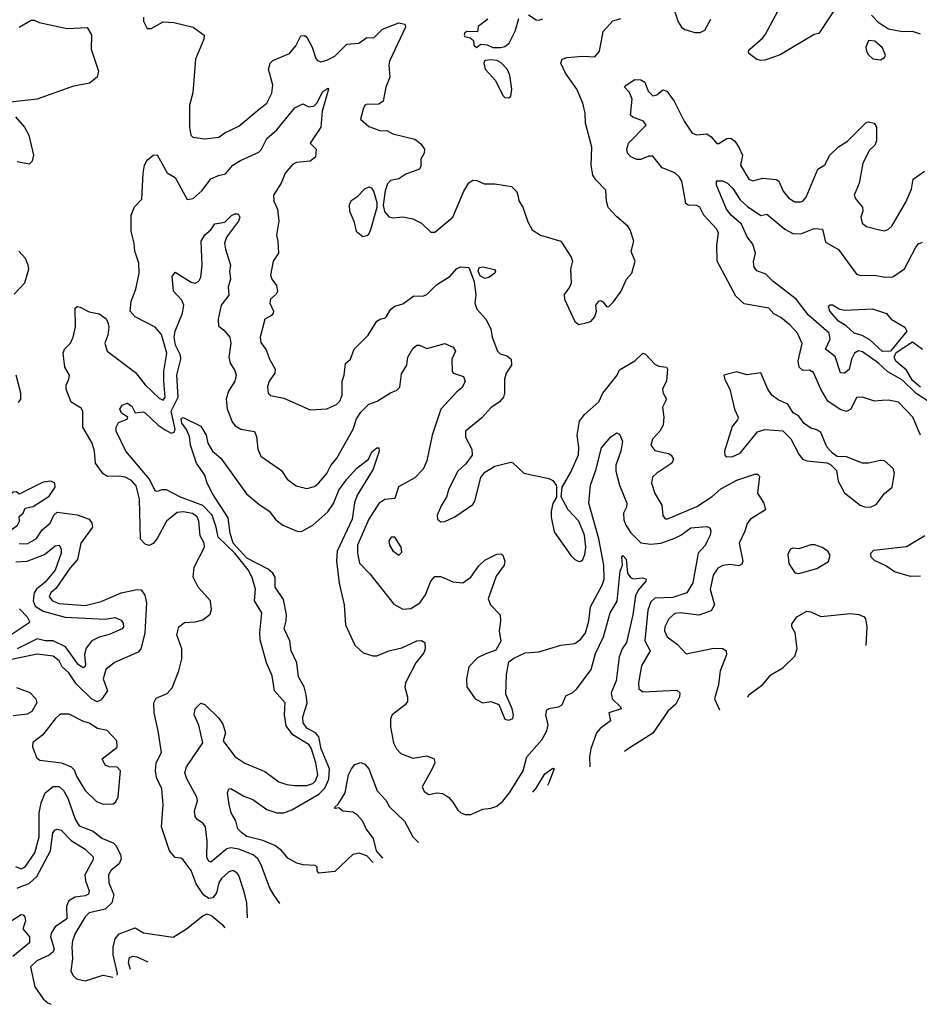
# Model space of a CAD drawing. Extents: x 1552033 to 1694788, y 811965 to 917215.
# Tile 77 of 256: x 1593978 to 1598478, y 814838 to 819762. Entities that reach past the tile are written whole.
import ezdxf

# ---------------------------------------------------------------- set-up
doc = ezdxf.new("R2010")
doc.units = 0

msp = doc.modelspace()

# ---------------------------------------------------------------- linework, layer by layer
at = {"layer": '0CON20XD'}
for points in [[(1598081.8, 819855), (1597976.6, 819693.4), (1597952.4, 819687.6), (1597782.6, 819587.4), (1597705, 819560.3), (1597685, 819557.6), (1597665, 819563.4), (1597625, 819593.3), (1597623.3, 819605), (1597630, 819615), (1597695, 819671.1), (1597709.4, 819690.6), (1597806.9, 819875)], [(1597243.1, 819835), (1597272.2, 819752.2), (1597289.4, 819725), (1597305, 819713.4), (1597355, 819697.9), (1597381.5, 819698.5), (1597405, 819710), (1597434.7, 819765.3)], [(1594596.7, 819775), (1594596.7, 819755), (1594615, 819717.5), (1594635, 819717.5), (1594695, 819752), (1594748.8, 819748.8), (1594845.5, 819725.5), (1594901.2, 819685), (1594898.8, 819665), (1594857.5, 819565), (1594844.3, 819395.7), (1594827.5, 819335), (1594827.8, 819225), (1594834.6, 819185), (1594844, 819175), (1594905, 819166.2), (1594975, 819175.4), (1595005, 819196.4), (1595075, 819230), (1595175.3, 819314.7)], [(1596523.6, 819786.4), (1596562.1, 819762.1), (1596575, 819760), (1596595, 819766.2)], [(1598485, 819689.2), (1598445, 819702.9), (1598395, 819701.2), (1598325, 819714.4), (1598276.8, 819745), (1598238.6, 819785)], [(1593975, 819724.2), (1594035, 819759.2), (1594049.7, 819759.7), (1594075, 819747.5), (1594215, 819717.8), (1594315, 819723.3), (1594336.4, 819686.4), (1594335.6, 819615), (1594371.9, 819505), (1594366, 819475), (1594326.7, 819445), (1594242.2, 819427.8), (1594065, 819364.7), (1593915, 819348)], [(1595175.3, 819314.7), (1595214.4, 819345), (1595239.1, 819395), (1595243.6, 819435), (1595222.7, 819515), (1595231.5, 819545), (1595245, 819557.5), (1595327.5, 819592.5), (1595358.7, 819631.3), (1595385, 819680.8), (1595405, 819684), (1595415, 819674.2), (1595441.1, 819625), (1595458.8, 819568.8), (1595467.7, 819557.7), (1595485, 819552.2), (1595515, 819559.6), (1595555, 819579.7), (1595615, 819640), (1595675, 819645.4), (1595715, 819674.1), (1595749.2, 819670.8), (1595792.5, 819715), (1595875, 819746.7), (1595905, 819740), (1595908, 819725), (1595828.6, 819555), (1595824.3, 819535), (1595829.2, 819475), (1595810, 819425), (1595796.1, 819355), (1595775, 819339.2), (1595711.5, 819338.5), (1595704, 819335), (1595696, 819315), (1595683.3, 819265), (1595725, 819228.8), (1595785, 819206.2), (1595815, 819207.5), (1595845, 819190.8), (1595954.6, 819164.6), (1595983.5, 819143.5), (1596002.5, 819115), (1596000.8, 819095), (1595984.3, 819065), (1595985, 819030), (1595977.5, 819015), (1595909.8, 818990.2), (1595875, 818965.6), (1595832.6, 818957.4), (1595818.5, 818941.5), (1595805.8, 818905.8), (1595796, 818835), (1595802.3, 818802.3), (1595825, 818776.2), (1595845, 818772), (1595895, 818775.7), (1595945, 818765.7), (1595988.8, 818745), (1596035, 818700), (1596055, 818700), (1596145, 818774.2), (1596199.5, 818905), (1596225, 818945.8), (1596245, 818959.2), (1596265, 818957.5), (1596302, 818942), (1596355, 818941.8), (1596438.5, 818928.5), (1596465, 818902), (1596471.7, 818878.3), (1596475.7, 818855.7), (1596495.7, 818825), (1596520.6, 818750.6), (1596542.1, 818712.1), (1596584.1, 818684.1), (1596684.3, 818654.3), (1596737.5, 818575), (1596743.1, 818555), (1596733.3, 818515), (1596736.2, 818445), (1596729.2, 818425), (1596702.3, 818387.7), (1596703.3, 818365), (1596755, 818253.3), (1596775, 818237.5), (1596805, 818243.8)], [(1596320, 819765), (1596271.7, 819728.3), (1596268.3, 819701.7), (1596215, 819702.5), (1596205, 819696.7), (1596201.2, 819685), (1596205, 819677.5), (1596231.7, 819671.7), (1596248.3, 819658.3), (1596250, 819635), (1596263, 819623), (1596285, 819640), (1596317, 819637), (1596345, 819622.5)], [(1596345, 819622.5), (1596385, 819623.3), (1596405, 819627.5), (1596426.7, 819645), (1596456.2, 819705), (1596475, 819767.5)], [(1596805, 818243.8), (1596835, 818252.5), (1596855, 818276.2), (1596863.5, 818305), (1596860.5, 818335), (1596875, 818354.3), (1596885, 818357.5), (1596895, 818352), (1596915, 818326.2), (1596925, 818328), (1596948.8, 818351.2), (1596987.1, 818405), (1597013.8, 818465), (1597040, 818495), (1597056.2, 818555), (1597036.4, 818603.6), (1597050, 818655), (1597031.7, 818711.7), (1597019.7, 818729.7), (1596965, 818776), (1596922.4, 818822.4), (1596912.9, 818855), (1596910.3, 818910.3), (1596860.8, 818960.8), (1596845.4, 818985.4), (1596836.7, 819035), (1596840, 819125), (1596808.9, 819245), (1596806.5, 819295), (1596795.5, 819345), (1596765.4, 819415), (1596707.9, 819495), (1596685.6, 819545), (1596692, 819565), (1596715, 819573.3), (1596795, 819579.5), (1596855, 819576), (1596879.2, 819605), (1596897.2, 819702.8), (1596945, 819756.2), (1596985, 819768.6)], [(1598285, 819561.2), (1598305, 819573.3), (1598308.8, 819585), (1598295, 819621.2), (1598256.2, 819655), (1598225, 819658.8), (1598211.4, 819625), (1598214.2, 819605), (1598225, 819586.7), (1598246.1, 819566.1), (1598285, 819561.2)], [(1596425, 819371.2), (1596435, 819380), (1596440, 819415), (1596429.2, 819485), (1596416.2, 819515), (1596387.3, 819547.3), (1596365, 819558), (1596335, 819562), (1596305, 819557.5), (1596300, 819545), (1596306.7, 819515), (1596358.3, 819458.3), (1596395, 819382.5), (1596405, 819374), (1596425, 819371.2)], [(1598485, 817684.5), (1598445.5, 817775), (1598375, 817849.4), (1598325, 817860), (1598292.9, 817857.1), (1598255, 817854.5), (1598195, 817874), (1598165, 817872), (1598135.4, 817814.6), (1598115, 817803.1), (1598082, 817812), (1598021.5, 817855), (1597985.2, 817915.2), (1597948.3, 817998.3), (1597929.3, 818009.3), (1597895, 818008.2), (1597878.2, 818025), (1597873.2, 818056.8), (1597892.7, 818142.7), (1597869.2, 818195), (1597832.3, 818235), (1597785, 818273.1), (1597751.3, 818291.3), (1597725, 818319.7), (1597601.9, 818341.9), (1597560.4, 818380.4), (1597467.2, 818555), (1597465.3, 818635), (1597473.1, 818695), (1597465.7, 818715), (1597400.6, 818785), (1597380.6, 818825), (1597365, 818833.5), (1597322.5, 818835), (1597308.8, 818845), (1597308, 818855), (1597290.6, 818955), (1597279.4, 818975), (1597255, 818996.9), (1597191.9, 819021.9), (1597145, 819080.4), (1597125, 819080.4), (1597085, 819062.5), (1597065, 819063.3), (1597035, 819076.9), (1597018.1, 819095), (1597014.5, 819115.5), (1597023.1, 819145), (1597111.9, 819235), (1597099.4, 819255), (1597045.3, 819275.3), (1597034.4, 819285), (1597042.2, 819365), (1597028, 819398), (1597004, 819425), (1597011.2, 819435), (1597055, 819463.8), (1597085, 819461.2), (1597105, 819450), (1597122.5, 819405), (1597145, 819381.1), (1597165, 819385.7), (1597195, 819411.4), (1597215, 819405.6), (1597251.8, 819355), (1597301.9, 819255), (1597342.9, 819195), (1597365, 819186.7), (1597415, 819191.1), (1597436.7, 819176.7), (1597465, 819142.5), (1597475, 819142.9), (1597515, 819167.5), (1597535, 819169.5), (1597555, 819155.6), (1597576, 819124), (1597594.1, 819085), (1597584.4, 819035), (1597625.4, 818965.4), (1597645, 818955.7), (1597695, 818970), (1597762.9, 818962.9), (1597775, 818954.3), (1597797.9, 818905), (1597825, 818869.1), (1597855, 818851.5), (1597885, 818851.4), (1597896, 818855), (1597911.9, 818875), (1597970, 819015), (1598005, 819035.8), (1598031.5, 819085), (1598074.3, 819125.7), (1598118.9, 819155), (1598212, 819248), (1598225, 819251.4), (1598253.3, 819245), (1598264.3, 819224.3), (1598265, 819156.7), (1598256.7, 819135), (1598230, 819110), (1598196.1, 819045), (1598178, 818945), (1598153.1, 818885), (1598160.6, 818865), (1598194.4, 818825), (1598195.8, 818805), (1598185.7, 818774.3), (1598192.9, 818745), (1598215, 818727.5), (1598272.7, 818712.7), (1598305, 818706), (1598325, 818714.2), (1598340.3, 818729.7), (1598410.9, 818849.1), (1598439.2, 818915), (1598448.2, 818965), (1598505, 819004.4)], [(1595117.5, 815270.4), (1595114.8, 815345), (1595100.9, 815400.9), (1595075, 815481.4), (1595065, 815495.6), (1595045, 815506.5), (1595025, 815500.9), (1594985.4, 815465), (1594973.9, 815445), (1594963.3, 815395), (1594945, 815370.4), (1594925, 815367.2), (1594897.9, 815385), (1594861.2, 815441.2), (1594835, 815507.1), (1594795, 815560.8), (1594785, 815568.6), (1594755, 815572.5), (1594728.1, 815605), (1594688.1, 815725), (1594695.5, 815835), (1594688.9, 815915), (1594662.2, 815972.2), (1594657.5, 816005), (1594661.2, 816045), (1594687.3, 816097.3), (1594671.5, 816205), (1594650, 816295), (1594649.1, 816345), (1594661.3, 816368.7), (1594715, 816392.3), (1594740.1, 816419.9), (1594774, 816505), (1594788.8, 816565), (1594788.5, 816615), (1594764.2, 816685), (1594773.8, 816725), (1594802, 816748), (1594855, 816750.8), (1594895, 816760.8), (1594930.5, 816789.5), (1594937.3, 816812.7), (1594933.3, 816855), (1594870.6, 816925), (1594846.2, 816975), (1594851.2, 817025), (1594902.9, 817125), (1594901.6, 817145), (1594881.3, 817181.3), (1594874.8, 817255), (1594865, 817275.9), (1594842.9, 817292.9), (1594795, 817301.2), (1594765, 817297.6), (1594712.4, 817255), (1594665, 817166.9), (1594645, 817143.3), (1594625, 817133.3), (1594605, 817138.9), (1594582.1, 817165), (1594577.5, 817365), (1594561.1, 817431.1), (1594538, 817458), (1594505, 817474.7), (1594475, 817479.6), (1594417.1, 817477.1), (1594395, 817490.8), (1594356.9, 817545), (1594351.5, 817605), (1594340.4, 817645), (1594294, 817725), (1594294.5, 817805), (1594285, 817819.4), (1594235, 817850), (1594210.8, 817915), (1594210.7, 817935), (1594224.6, 817965), (1594226.4, 817985), (1594204.4, 818025), (1594195.5, 818095), (1594201.4, 818115), (1594232.9, 818145), (1594246.2, 818175), (1594256.4, 818226.4), (1594255, 818320), (1594265, 818327.1), (1594280, 818325), (1594325, 818301.8), (1594375, 818290.6), (1594408.1, 818268.1), (1594419.1, 818249.1), (1594423.1, 818225), (1594418.2, 818185), (1594403.9, 818145), (1594414.8, 818104.8), (1594557.7, 817997.7), (1594605, 817936.2), (1594675, 817870), (1594695, 817860), (1594705, 817873.8), (1594699.6, 817955), (1594698.9, 818005), (1594713.3, 818095), (1594688.2, 818188.2), (1594656, 818225), (1594555, 818276), (1594531.2, 818305), (1594536, 818355), (1594559.2, 818415), (1594575.8, 818495), (1594574.3, 818545), (1594553.3, 818605), (1594550.6, 818645), (1594536.1, 818705), (1594535.4, 818785), (1594553.1, 818826.9), (1594588.8, 818865), (1594595.6, 818995), (1594602.9, 819035), (1594615, 819060), (1594645, 819084.2), (1594665.7, 819085.7), (1594715, 818996.7), (1594755, 818973.8), (1594815, 818862.9), (1594845, 818868.6), (1594891.3, 818908.7), (1594934.1, 818965.9), (1594973.2, 818983.2), (1595008, 818992), (1595045, 819034.5), (1595082, 819058), (1595175, 819100), (1595188.5, 819115), (1595215, 819168.2), (1595265, 819210.9), (1595355, 819321.2), (1595395, 819341.2), (1595425, 819325.8), (1595449.4, 819330.6), (1595464.5, 819345.5), (1595495, 819404), (1595520, 819420), (1595523.3, 819415), (1595490.5, 819305), (1595483.8, 819225), (1595430.9, 819145), (1595460.6, 819115), (1595457.9, 819075), (1595431.4, 819055), (1595362.5, 819047.5), (1595342, 819038), (1595306.2, 818995), (1595286.2, 818945), (1595248.2, 818885), (1595249.2, 818855), (1595268.2, 818815), (1595274, 818755), (1595263.3, 818685), (1595269.1, 818655), (1595272.3, 818595), (1595246.5, 818555), (1595233.5, 818485), (1595239.4, 818465), (1595262.1, 818432.1), (1595267, 818403), (1595261.1, 818388.9), (1595232.3, 818365), (1595229.2, 818345), (1595247.8, 818305), (1595246.7, 818295), (1595237.3, 818282.7), (1595204.5, 818265), (1595181.4, 818175), (1595185, 818147.5), (1595210.6, 818110.6), (1595227.5, 818065), (1595255.4, 818015), (1595253.6, 817995), (1595226.4, 817955), (1595218.3, 817928.3), (1595221.2, 817895), (1595232.9, 817882.9), (1595298.8, 817868.8), (1595430.5, 817810.5), (1595515, 817816.9), (1595562.1, 817837.9), (1595579.2, 817855), (1595590.8, 817885), (1595591.4, 817955), (1595601.2, 817985), (1595607.5, 818042.5), (1595632.5, 818065), (1595651.2, 818115), (1595721.4, 818185), (1595765, 818254), (1595784.2, 818265.8), (1595805, 818268.8), (1595812.9, 818277.1), (1595835, 818314), (1595855, 818330), (1595895, 818341.4), (1595949.2, 818380.8), (1595995, 818380), (1596015, 818388.6), (1596063.1, 818436.9), (1596131.1, 818478.9), (1596165, 818518), (1596185, 818526.2), (1596225, 818522.5), (1596252.1, 818452.1), (1596260.4, 818385), (1596255.6, 818345), (1596265, 818314), (1596309.2, 818265), (1596335.4, 818215.4), (1596341.1, 818175), (1596367.5, 818105), (1596381.5, 818091.5), (1596415, 818081.1), (1596437.1, 818065), (1596438.9, 818035), (1596412.3, 817995), (1596402.5, 817965), (1596403.6, 817895), (1596398.6, 817875), (1596378.6, 817851.4), (1596335, 817821.9), (1596289.2, 817770.8), (1596208.6, 817705), (1596208.6, 817675), (1596240, 817615), (1596242, 817585), (1596209.7, 817540.3), (1596167.9, 817502.1), (1596149.5, 817465), (1596124.7, 817415.3), (1596113.1, 817375), (1596087.5, 817335), (1596066, 817285), (1596068, 817265), (1596085, 817250.8), (1596105, 817252.5), (1596154.2, 817275.8), (1596245, 817338), (1596255.6, 817355), (1596285, 817473.3), (1596305, 817498.8), (1596355, 817529.2), (1596435, 817548.6), (1596445.5, 817545.5), (1596500, 817495), (1596625, 817467.5), (1596645, 817458), (1596662.5, 817435), (1596663.3, 817425), (1596663.3, 817375), (1596645, 817342.5), (1596636.2, 817305), (1596636.4, 817273.6), (1596651.2, 817201.2), (1596735, 817083.3), (1596755, 817063.3), (1596775, 817053.3), (1596785, 817053.8), (1596795, 817063.3), (1596805, 817087.5), (1596810.4, 817125), (1596803.5, 817185), (1596775, 817254.5), (1596721.5, 817311.5), (1596698, 817355), (1596686.4, 817376.4), (1596692.5, 817425), (1596735, 817500), (1596773.8, 817586.2), (1596775.9, 817625), (1596767.6, 817685), (1596778.8, 817755), (1596802.7, 817787.2), (1596875, 817850.8), (1596895.6, 817895), (1596967.1, 817985), (1596979.4, 818010.6), (1597055, 818056.2), (1597095, 818093.8), (1597109.3, 818089.3), (1597155, 818039.5), (1597175, 818029.4), (1597213.8, 818025), (1597218.6, 818015), (1597213.8, 817956.2), (1597194.5, 817915), (1597196.7, 817895), (1597214.2, 817865), (1597194.5, 817825), (1597201.1, 817775), (1597197.2, 817735), (1597180, 817705), (1597143.5, 817665), (1597135.4, 817635), (1597155, 817606.9), (1597223, 817593), (1597236.7, 817585), (1597248.8, 817565), (1597240, 817545), (1597165, 817494.4), (1597144.3, 817475), (1597139.4, 817445), (1597155, 817393.3), (1597190, 817335), (1597195, 817283.3), (1597205, 817267.5), (1597215, 817263.6), (1597365, 817327.4), (1597442.4, 817377.6), (1597484.8, 817415.2), (1597565, 817458.8), (1597655, 817488.9), (1597668.9, 817488.9), (1597678.9, 817478.9), (1597668.2, 817395), (1597700.9, 817345), (1597708.9, 817311.1), (1597634.2, 817265), (1597616.7, 817243.3), (1597606, 817205), (1597576.7, 817145), (1597596.2, 817055), (1597590.8, 817039.2), (1597575, 817030.9), (1597532.8, 817037.2), (1597495, 817033.1), (1597470.9, 817019.1), (1597446.6, 816983.4), (1597432.4, 816912.4), (1597453.3, 816835), (1597437.1, 816805), (1597375, 816783.7), (1597284.2, 816795.8), (1597255, 816792.5), (1597224.6, 816765), (1597205.4, 816725), (1597203.9, 816705), (1597216.4, 816675), (1597268.2, 816638.2), (1597311.5, 816591.5), (1597449.2, 816619.2), (1597495, 816618.1), (1597512.5, 816605), (1597514.4, 816585), (1597482.7, 816505), (1597473.1, 816435), (1597454.2, 816365), (1597479.1, 816310.9)], [(1593956.3, 819276.3), (1594001.5, 819225), (1594024.4, 819185), (1594047.5, 819085), (1594040, 819055), (1594025, 819040), (1593965, 819051.2)], [(1598535, 817845.8), (1598462.4, 817892.4), (1598395, 817958.7), (1598320.7, 818000.7), (1598275, 818043.7), (1598195, 818100.9), (1598175, 818105.6), (1598154.8, 818095.2), (1598138.5, 818065), (1598128, 818012), (1598105, 817994.7), (1598085, 817995.5), (1598057.4, 818077.4), (1598009.4, 818115), (1598033.3, 818165), (1598026.8, 818195), (1597924.4, 818284.4), (1597862.9, 818365), (1597746, 818455), (1597710, 818490), (1597665.8, 818505.8), (1597652, 818525), (1597648.3, 818551.7), (1597659.1, 818595), (1597645, 818640), (1597616.5, 818676.5), (1597589.3, 818739.3), (1597536.9, 818785), (1597514.3, 818815), (1597464.3, 818935), (1597463.3, 818956.7), (1597494.1, 818955.9), (1597519.2, 818945), (1597545, 818918.5), (1597581.9, 818861.9), (1597618.4, 818828.4), (1597685, 818782.7), (1597715, 818790.5), (1597805, 818715.4), (1597845, 818693.3), (1597885, 818691.8), (1597952.5, 818717.5), (1597994.6, 818714.6), (1598009.5, 818649.5), (1598075, 818612.9), (1598165, 818489.1), (1598185, 818483.2), (1598255, 818485.4), (1598305.4, 818475.4), (1598345.9, 818475.9), (1598405, 818516.2), (1598460.7, 818625), (1598475, 818640.8), (1598495, 818649.1)], [(1595695, 818677.5), (1595715, 818683.3), (1595725, 818690), (1595735, 818712.5), (1595766.7, 818825), (1595766.4, 818846.4), (1595749.2, 818905), (1595739.5, 818919.5), (1595725, 818925.5), (1595705, 818916.9), (1595663.8, 818875), (1595634.5, 818855.5), (1595625.8, 818835), (1595628, 818805), (1595650, 818755), (1595662, 818705), (1595695, 818677.5)], [(1595279.3, 815341.6), (1595248.9, 815385), (1595229.2, 815419.2), (1595186, 815535), (1595168.7, 815565), (1595146, 815586), (1595075, 815614.5), (1595035, 815620.2), (1595015, 815615.6), (1594935, 815549.1), (1594925, 815553.3), (1594915, 815572.5), (1594916.1, 815653.9), (1594906.8, 815725), (1594895, 815744.4), (1594865, 815762.7), (1594855, 815777.5), (1594851.9, 815805), (1594867.3, 815855), (1594864.7, 815874.7), (1594813.5, 815965), (1594804.1, 815995), (1594812.5, 816025), (1594894.5, 816145), (1594874.1, 816234.1), (1594850.5, 816285), (1594855, 816316.2), (1594885, 816344), (1594905, 816337.1), (1594975, 816268.5), (1594995, 816239.5), (1595007.9, 816195), (1594996.2, 816155), (1595055, 816077.8), (1595105, 816044.6), (1595205, 816002.2), (1595275, 815950.5), (1595315, 815936.4), (1595355, 815932), (1595415, 815932.6), (1595445, 815941.5), (1595458.5, 815955), (1595469.4, 815985), (1595459.3, 816045), (1595437.8, 816115), (1595425.7, 816135), (1595344.6, 816185), (1595310.7, 816230.7), (1595302.1, 816285), (1595305.5, 816345), (1595252.5, 816405), (1595241.2, 816481.2), (1595213.1, 816545), (1595181.2, 816661.2), (1595179.1, 816695), (1595190, 816795), (1595153.2, 816855), (1595157.3, 816915), (1595141.7, 816971.7), (1595120.3, 817010.3), (1595055, 817093.5), (1594970.3, 817175), (1594961.1, 817225), (1594941.2, 817285), (1594895, 817332), (1594782.2, 817375), (1594711.6, 817411.6), (1594688.4, 817411.6), (1594665, 817402.5), (1594655, 817406.2), (1594627.7, 817465), (1594508.7, 817605), (1594460.8, 817705), (1594460.3, 817725), (1594471.9, 817748.1), (1594516, 817765), (1594518.8, 817775), (1594487.1, 817795), (1594479.2, 817815), (1594491.2, 817835), (1594515, 817844.2), (1594538.6, 817828.6), (1594555, 817795.8), (1594595, 817800.7), (1594605, 817796.7), (1594670.2, 817735), (1594705, 817710.5), (1594735, 817694.8), (1594750.6, 817699.4), (1594755.7, 817715), (1594736.4, 817805), (1594771.1, 817875), (1594764, 817985), (1594784.8, 818064.8), (1594783.1, 818085), (1594757.3, 818135), (1594751.2, 818175), (1594756.3, 818205), (1594793, 818295), (1594799.2, 818335), (1594788.9, 818358.9), (1594747.1, 818405), (1594741.4, 818478.6), (1594755, 818500), (1594835, 818449.6), (1594855, 818445.4), (1594875, 818454.5), (1594884.7, 818475), (1594890.8, 818535), (1594885.6, 818655), (1594905, 818687.1), (1594935, 818711.2), (1594955, 818742), (1595005, 818749.2), (1595037, 818783), (1595055, 818792), (1595071.2, 818791.2), (1595079.4, 818775), (1595073.3, 818755), (1595012.9, 818675), (1595003.1, 818645), (1595006.9, 818615), (1595032.7, 818535), (1595028.3, 818505), (1595031.9, 818465), (1595020.5, 818425), (1595024.5, 818385), (1594986.1, 818335), (1594970.6, 818265), (1594972, 818232), (1594999.8, 818209.8), (1595030, 818175), (1595033.5, 818145), (1595024.5, 818075), (1595031.1, 818045), (1595055, 818007.5), (1595060.3, 817985), (1595053.6, 817955), (1595022.8, 817905), (1595011.3, 817865), (1595015.9, 817815.9), (1595041.5, 817751.5), (1595055, 817732.7), (1595083.9, 817713.9), (1595152.7, 817702.7), (1595162.5, 817677.5), (1595168.6, 817615), (1595185, 817578.8), (1595287.4, 817507.4), (1595316, 817465), (1595360.3, 817430.3), (1595415, 817416.9), (1595452.4, 817427.6), (1595475, 817445.8), (1595515, 817492.9), (1595535, 817532.9), (1595565, 817569.2), (1595645.6, 817714.4), (1595663.7, 817766.3), (1595685, 817799.2), (1595725, 817840), (1595765.7, 817855), (1595833.5, 817896.5), (1595865, 817909.1), (1595880.4, 817925), (1595888.4, 817991.6), (1595914.2, 818035), (1595920, 818075), (1595945, 818118), (1595965, 818134.3), (1595977.5, 818135), (1596015, 818118.1), (1596105, 818143.3), (1596146, 818125), (1596157.5, 818105), (1596139.2, 818065), (1596142.2, 818002.2), (1596147.5, 817995), (1596197.5, 817977.5), (1596206.6, 817953.4), (1596189.7, 817920.3), (1596165, 817901.9), (1596084.4, 817815), (1596042.1, 817685), (1596015.5, 817555.5), (1595996.8, 817515), (1595955, 817471.2), (1595873.3, 817426.7), (1595855, 817368.1), (1595805, 817363.4), (1595775, 817342.7), (1595725, 817264.6), (1595695, 817196.5), (1595667.6, 817135), (1595667.6, 817095), (1595677.5, 817045), (1595730.4, 816990.4), (1595849.3, 816839.3), (1595895, 816814.4), (1595935, 816816.9), (1595979.4, 816845), (1596007.7, 816885), (1596035, 816954.2), (1596055, 816977.1), (1596085, 816976.9), (1596145, 816950.6), (1596195, 816946.4), (1596235, 816973.8), (1596275, 817031.4), (1596305, 817059.2), (1596365, 817090), (1596385, 817091.2), (1596394.2, 817084.2), (1596404.3, 817055), (1596401.4, 817035), (1596361.3, 816978.7), (1596321.9, 816865), (1596332.5, 816835), (1596382, 816785), (1596384.1, 816755.9), (1596375.8, 816705), (1596385.8, 816654.2), (1596360.6, 816609.4), (1596310.7, 816590.7), (1596268.6, 816571.4), (1596225.6, 816525), (1596212.5, 816465), (1596215.6, 816425.6), (1596256.7, 816365), (1596295, 816346), (1596335, 816352), (1596375, 816337.5), (1596404.3, 816264.3), (1596425, 816258.8), (1596445, 816267.5), (1596448.8, 816285), (1596442, 816315), (1596409.5, 816389.5), (1596413.4, 816486.6), (1596425, 816550), (1596450.3, 816569.7), (1596506.4, 816596.4), (1596575, 816600), (1596685, 816634.3), (1596755, 816642.5), (1596785, 816663.5), (1596807.7, 816695), (1596825, 816753.8), (1596833.9, 816826.2), (1596892.3, 816935), (1596901.4, 816965), (1596900.6, 817035), (1596875.8, 817165.8), (1596825.3, 817344.7), (1596834.1, 817435), (1596860.5, 817509.5), (1596888.6, 817621.4), (1596935, 817675.6), (1596965, 817696.7), (1596978.8, 817688.8), (1596993.1, 817655), (1596985.5, 817605), (1596960.9, 817535), (1596959.8, 817505), (1596978.6, 817435), (1597015.3, 817345), (1597013.5, 817325), (1596998.2, 817295), (1597001, 817261), (1597010, 817235), (1597035, 817196.4), (1597085, 817145.3), (1597135, 817138.8), (1597185, 817144.6), (1597255, 817169.8), (1597285.9, 817184.1), (1597335, 817220.4), (1597415, 817228.2), (1597431.3, 817221.3), (1597435.6, 817205.6), (1597432.8, 817185), (1597417.5, 817155), (1597407.7, 817132.3), (1597372.5, 817095), (1597345, 816946), (1597315.5, 816895), (1597245, 816872.2), (1597155, 816869.4), (1597135, 816850), (1597121.1, 816808.9), (1597105.7, 816655.7), (1597131.5, 816605), (1597089.1, 816530.9), (1597073.1, 816445), (1597074.5, 816415), (1597095, 816400.4), (1597265, 816408.2), (1597280, 816395), (1597279.6, 816375), (1597260.6, 816339.4), (1597221.5, 816305), (1597145, 816194.2), (1597021.4, 816115), (1597004.1, 816101.6)], [(1593950.5, 818389.5), (1594003, 818447), (1594023.8, 818515), (1594021.2, 818535), (1594007.3, 818567.3), (1593973.9, 818603.9)], [(1596305, 818467.5), (1596281.2, 818481.2), (1596271.4, 818505), (1596277.1, 818522.9), (1596295, 818526.4), (1596352.6, 818512.6), (1596358.6, 818505), (1596354.3, 818495), (1596325, 818472.7), (1596305, 818467.5)], [(1598295, 818103.3), (1598231.4, 818161.4), (1598192.7, 818182.7), (1598152.3, 818195), (1598111.9, 818231.9), (1598074.6, 818255), (1598031.2, 818305), (1598025, 818330), (1598033, 818337), (1598045, 818336.7), (1598076.7, 818316.7), (1598105, 818310), (1598245, 818316.2), (1598313.5, 818293.5), (1598336.9, 818265), (1598406.3, 818225), (1598416.3, 818205), (1598335, 818104.2), (1598295, 818103.3)], [(1598485, 817923.7), (1598445, 817957.2), (1598415, 818009.5), (1598361.5, 818055), (1598353.5, 818075), (1598362.2, 818097.8), (1598445, 818151.1), (1598493.8, 818113.8)], [(1598235, 817323.8), (1598262.7, 817337.3), (1598305, 817392), (1598342, 817425), (1598354, 817495), (1598347.9, 817517.9), (1598305, 817556), (1598285, 817558), (1598225, 817544.2), (1598195, 817544.3), (1598115, 817575.8), (1598068.3, 817578.3), (1598044.3, 817594.3), (1598016.6, 817626.6), (1597985, 817697.1), (1597965, 817710.6), (1597935, 817719.4), (1597902.8, 817742.8), (1597875, 817779.2), (1597846.8, 817796.8), (1597820.2, 817840.2), (1597771.7, 817861.7), (1597740.8, 817885), (1597720.6, 817915), (1597685, 817996.7), (1597615, 817986.7), (1597565, 818000.9), (1597500.8, 817985), (1597505, 817962.5), (1597531.2, 817915), (1597554.2, 817815), (1597572.2, 817775), (1597568.8, 817761.2), (1597542.7, 817727.3), (1597504.2, 817605), (1597506.2, 817585), (1597515, 817576.2), (1597545, 817578.1), (1597582.5, 817595), (1597669.7, 817700.3), (1597705, 817712), (1597795.8, 817705.8), (1597835.6, 817665.6), (1597875, 817588.8), (1597894.3, 817564.3), (1597915, 817556), (1598015, 817546.7), (1598035, 817537.5), (1598065, 817507.5), (1598072, 817455), (1598105, 817396.7), (1598183.3, 817335), (1598205, 817326), (1598235, 817323.8)], [(1593972, 817848), (1593984.4, 817865), (1593984.4, 817895), (1593960.8, 817985)], [(1595745.8, 815547.2), (1595715, 815580), (1595676.7, 815593.3), (1595645, 815587.3), (1595555, 815501.8), (1595473.9, 815493.9), (1595465.7, 815505), (1595465.6, 815525), (1595455, 815532.5), (1595395.3, 815534.7), (1595364.5, 815544.5), (1595319.1, 815569.1), (1595287.2, 815607.2), (1595255, 815632.3), (1595195, 815657.1), (1595115, 815676.9), (1595088.6, 815695), (1595070, 815715), (1595059.4, 815755), (1595035.7, 815795), (1595026.6, 815836.6), (1595017.1, 815895), (1595024.4, 815915.6), (1595035, 815918), (1595099.6, 815879.6), (1595145, 815862.3), (1595215, 815811.7), (1595265, 815794.7), (1595298.8, 815795), (1595338.7, 815811.3), (1595475, 815888.8), (1595505, 815919.2), (1595525, 815963.3), (1595527.7, 816015), (1595486, 816115), (1595474.2, 816175), (1595458.2, 816195), (1595415, 816218.9), (1595396.2, 816245), (1595394.8, 816275), (1595416, 816344), (1595411.7, 816385), (1595401.4, 816425), (1595372.3, 816475), (1595364.8, 816545), (1595336.2, 816605), (1595329.5, 816655), (1595300.3, 816715), (1595311.4, 816755), (1595312.5, 816785), (1595298, 816862), (1595255.3, 816925), (1595256.1, 816975), (1595244.7, 816995), (1595220.8, 817015), (1595115, 817069.2), (1595046.4, 817145), (1595030.7, 817195), (1595020.6, 817270.6), (1594945, 817390), (1594916.1, 817445), (1594904.5, 817485), (1594862.2, 817545), (1594832.7, 817635), (1594827.2, 817677.2), (1594812.4, 817712.4), (1594788.7, 817745), (1594785, 817767.5), (1594795, 817773.3), (1594885, 817729.2), (1594911.2, 817685), (1594920, 817645), (1594942.5, 817605), (1594985, 817568.6), (1595111.8, 817391.8), (1595175, 817340), (1595226, 817305), (1595260.2, 817260.2), (1595294, 817235), (1595366.1, 817203.9), (1595388.1, 817201.9), (1595445.3, 817234.7), (1595519.2, 817300.8), (1595547.8, 817342.2), (1595575, 817409.1), (1595614, 817465), (1595665, 817518.9), (1595723.3, 817565), (1595739.3, 817600.7), (1595765, 817620.8), (1595775, 817621.2), (1595776.5, 817605), (1595746.8, 817515), (1595666, 817385), (1595653.4, 817346.6), (1595641.4, 817265), (1595566.7, 817105), (1595563.3, 817055), (1595576.4, 816945), (1595600.7, 816835), (1595607.8, 816735), (1595655, 816633.8), (1595695.5, 816595.5), (1595745, 816581.1), (1595765, 816581.5), (1595825, 816606.2), (1595888.9, 816621.1), (1595965, 816655.4), (1595988.1, 816658.1), (1596005, 816647.5), (1596006.1, 816616.1), (1596000, 816595), (1595959.5, 816545), (1595907.5, 816445), (1595904.2, 816424.2), (1595918.8, 816375), (1595917.3, 816352.7), (1595906.7, 816335), (1595840.8, 816285), (1595833.1, 816265), (1595832.5, 816225), (1595848.5, 816145), (1595863.6, 816115), (1595885, 816092.3), (1595945, 816068.2), (1596015, 816080), (1596051.2, 816065), (1596054.2, 816045), (1596042.2, 816015), (1595991.9, 815925), (1596001.7, 815901.7), (1596025, 815887.5), (1596065, 815895.7), (1596095, 815891.4), (1596125, 815872.5), (1596145, 815848.8), (1596169.4, 815809.4), (1596185, 815796), (1596207, 815787), (1596235, 815787.1), (1596295.6, 815814.4), (1596335, 815818.2), (1596365, 815829.5), (1596395, 815854.4), (1596428.5, 815895), (1596497.5, 816005), (1596514.8, 816075.2), (1596589.5, 816160.5), (1596614.7, 816205), (1596621.3, 816235), (1596610, 816285), (1596615, 816310.8), (1596625, 816317.9), (1596673.8, 816325), (1596691.9, 816335), (1596710.1, 816379.9), (1596745, 816397.1), (1596765.3, 816415), (1596837, 816513), (1596858.1, 816591.9), (1596898.6, 816675), (1596932.1, 816795), (1596966.6, 816853.4), (1596981.9, 817005), (1596993.6, 817035), (1596989.5, 817075), (1596995, 817082.9), (1597011.8, 817065), (1597019.2, 816995), (1597033.1, 816973.1), (1597046.2, 816966.2), (1597095, 816970.5), (1597111.2, 816965), (1597110, 816955), (1597071.3, 816908.7), (1597058.8, 816881.2), (1597044.8, 816785), (1597013.4, 816646.6), (1596992.6, 816615), (1596977, 816575), (1596961.2, 816455), (1596937.1, 816395), (1596942.7, 816365), (1596984.4, 816325), (1596987.1, 816315), (1596926, 816295), (1596933.5, 816255), (1596882.3, 816217.7), (1596862.8, 816195), (1596834.8, 816115), (1596828.8, 816075), (1596830.2, 816025)], [(1593785, 817074.6), (1593815, 817086.5), (1593881.1, 817168.9), (1593967.1, 817235), (1593976.7, 817255), (1593975, 817277.5), (1593996.2, 817293.8), (1594005, 817320), (1594045, 817327.8), (1594125, 817380), (1594156.2, 817425), (1594153.3, 817445), (1594134.1, 817454.1), (1594095, 817448.9), (1593975, 817390), (1593961.7, 817401.7), (1593945, 817400), (1593866.5, 817333.5), (1593831.2, 817315), (1593775, 817170), (1593760.6, 817109.4), (1593761.4, 817085), (1593785, 817074.6)], [(1593975, 817142.2), (1594015, 817140.3), (1594061.7, 817168.3), (1594089.9, 817210.1), (1594129.7, 817245), (1594148.8, 817285), (1594165, 817300), (1594265, 817285.3), (1594325, 817264.2), (1594339.4, 817245), (1594341.5, 817225), (1594283.4, 817145), (1594268, 817062), (1594229.8, 817020.2), (1594160.1, 816919.9), (1594134.1, 816895), (1594125.3, 816875), (1594142.9, 816855), (1594175, 816843.2), (1594305, 816832.5), (1594385, 816852), (1594485, 816896.3), (1594565, 816912.7), (1594585, 816910.4), (1594604.4, 816884.4), (1594612.9, 816845), (1594603.2, 816695), (1594596.6, 816666.6), (1594583.7, 816616.3), (1594570.8, 816599.2), (1594452.3, 816547.7), (1594408.1, 816511.9), (1594395.9, 816465), (1594416.7, 816405), (1594385, 816360.3), (1594365, 816350.2), (1594337.9, 816365), (1594260.4, 816440.4), (1594224, 816495), (1594191.2, 816525), (1594175, 816555.4), (1594145, 816578.4), (1594065, 816588.4), (1593888.3, 816551.7)], [(1595875, 817084.2), (1595890.5, 817099.5), (1595887.1, 817125), (1595855, 817173.8), (1595836.1, 817173.9), (1595823.9, 817156.1), (1595828.6, 817135), (1595845, 817106), (1595875, 817084.2)], [(1598485, 816979.6), (1598435, 816977.8), (1598355, 817001.6), (1598311.7, 817031.7), (1598255, 817057.5), (1598238.1, 817075), (1598236, 817095), (1598250.6, 817109.4), (1598415, 817128.2), (1598506.7, 817183.3)], [(1593959.4, 817050.6), (1594015, 817053.5), (1594101.7, 817088.3), (1594155, 817131.5), (1594175, 817134.2), (1594185, 817116.2), (1594185.8, 817095), (1594155, 817009.1), (1594105, 816949.6), (1594062.1, 816915), (1594049.9, 816895), (1594044.9, 816855), (1594055, 816828.9), (1594095, 816804.6), (1594205, 816773.4), (1594405, 816764.8), (1594455, 816772), (1594485, 816758.5), (1594495, 816743.3), (1594497.1, 816725), (1594491.4, 816715), (1594425, 816687.1), (1594375.1, 816674.9), (1594338.5, 816655), (1594310.2, 816619.8), (1594302.9, 816587.1)], [(1597875, 816992.5), (1597965, 817017.1), (1598025, 817053.3), (1598033.3, 817085), (1598020, 817105), (1597992.7, 817122.7), (1597955, 817136), (1597935, 817135.7), (1597875, 817116), (1597845, 817120), (1597833.3, 817115), (1597820.5, 817089.5), (1597825, 817042.5), (1597855, 816996.2), (1597875, 816992.5)], [(1593976.2, 816815), (1594016.1, 816775), (1594027.6, 816752.4), (1594025.8, 816745), (1593935.5, 816685)], [(1597620.5, 816373.2), (1597625.8, 816385), (1597695, 816438), (1597735, 816486), (1597795, 816520.8), (1597855, 816579.2), (1597867.3, 816615), (1597856.8, 816695), (1597841.4, 816725), (1597841.3, 816738.7), (1597865.6, 816775), (1597915, 816803.6), (1597935, 816800.9), (1597985, 816776.9), (1598135, 816792.5), (1598176.7, 816786.7), (1598202.5, 816775), (1598209.5, 816765), (1598215.4, 816725), (1598210.2, 816633)], [(1594302.9, 816587.1), (1594307.5, 816535), (1594304.6, 816525.4), (1594295, 816520.5), (1594272.9, 816535), (1594206.4, 816626.4), (1594145, 816655.8), (1594105, 816655.9), (1594065, 816665.2), (1593965, 816616.1)], [(1593961.8, 816421.8), (1594028, 816398), (1594058.8, 816365), (1594063.8, 816345), (1594038.1, 816301.9), (1594015, 816289.8), (1593945, 816280)], [(1594395, 815838.1), (1594445, 815841.2), (1594458.8, 815851.2), (1594470, 815875), (1594482, 816005), (1594465, 816024), (1594425, 816025.8), (1594405, 816034), (1594391.2, 816065), (1594465.8, 816124.2), (1594463.3, 816155), (1594415, 816208), (1594367.5, 816217.5), (1594325, 816244.3), (1594293.8, 816253.8), (1594225, 816289.4), (1594180.7, 816289.3), (1594154.7, 816265.3), (1594093.6, 816186.4), (1594043.3, 816146.7), (1594041.4, 816125), (1594062.2, 816072.2), (1594078.1, 816058.1), (1594187.5, 816045), (1594235.5, 816025.5), (1594250.5, 816010.5), (1594263.2, 815975), (1594305, 815907.8), (1594361.9, 815851.9), (1594395, 815838.1)], [(1595794.7, 815568.7), (1595763.3, 815605), (1595747.3, 815667.2), (1595710.8, 815715), (1595692.9, 815755), (1595665.7, 815785), (1595645, 815799.4), (1595595, 815803.8), (1595575, 815820), (1595557, 815817), (1595552.9, 815822.9), (1595571.1, 815838.9), (1595606.2, 815895), (1595623.1, 815985), (1595637.4, 816015), (1595655, 816037.2), (1595685, 816047.9), (1595705, 816038.7), (1595724.7, 816015), (1595765.8, 815905), (1595809.4, 815859.4), (1595828.6, 815825), (1595903.7, 815753.7), (1595944.4, 815675), (1595973.8, 815647.6)], [(1596544.3, 815899), (1596560.9, 815919.1), (1596605, 815990.6), (1596645, 816018.8), (1596652.5, 816015), (1596625.6, 815945), (1596618.6, 815931.7)], [(1593957.4, 815527.4), (1593985, 815515.9), (1594005, 815524.7), (1594054.3, 815595), (1594075.2, 815675), (1594074.6, 815795), (1594084.8, 815845), (1594104.8, 815895), (1594145, 815927.9), (1594175, 815926.4), (1594197.6, 815907.6), (1594218.7, 815868.7), (1594255, 815764.5), (1594275, 815730.4), (1594345, 815703.5), (1594388.2, 815668.2), (1594445.1, 815645.1), (1594461.2, 815631.2), (1594482.9, 815585), (1594485.9, 815565), (1594475, 815541.1), (1594435, 815508.1), (1594422.5, 815485), (1594423.5, 815445), (1594449.7, 815385), (1594438.2, 815345), (1594405.7, 815314.3), (1594326.2, 815295), (1594305, 815275.5), (1594255, 815191.9), (1594241.4, 815155), (1594238.2, 815125), (1594241.4, 815065), (1594233.8, 815005), (1594243.1, 814983.1), (1594261.4, 814965), (1594305, 814956.1), (1594395, 814982.8), (1594443.4, 814973.4)], [(1593965, 815418.9), (1593983, 815427), (1594025, 815442), (1594063.2, 815476.8), (1594132, 815605), (1594144.3, 815695.7), (1594155, 815710.6), (1594165, 815714.4), (1594185, 815709.1), (1594235, 815657.4), (1594305, 815614.6), (1594345.5, 815575), (1594345, 815562.5), (1594304.3, 815485), (1594307.8, 815455), (1594325.2, 815405), (1594321.8, 815388.2), (1594305, 815379.6), (1594255, 815373.5), (1594223.3, 815355), (1594211.7, 815328.3), (1594214.1, 815265), (1594156.2, 815225), (1594135, 815194), (1594131.9, 815175), (1594150, 815115), (1594145, 815099.5), (1594125, 815083.1), (1594064, 815056), (1594032, 815025), (1594054.3, 814925), (1594095, 814865.5), (1594119.4, 814845), (1594135.9, 814837.9)], [(1593925, 815248.5), (1593985, 815287.1), (1593995, 815286), (1594003.8, 815275), (1594006.7, 815255), (1593993.8, 815215), (1594026.9, 815175), (1594027.1, 815145), (1593943.3, 815076.7)], [(1594465.7, 814983.2), (1594467.3, 814992.7), (1594445.2, 815085), (1594445.5, 815124.5), (1594454.8, 815165), (1594475, 815190.5), (1594555, 815220.9), (1594596.7, 815195), (1594745, 815173.9), (1594812.5, 815215), (1594895, 815280.7), (1594915, 815290.4), (1594939.9, 815279.9), (1594988.4, 815238.4), (1595003.7, 815220.3)], [(1594532, 815012.4), (1594522.9, 815045), (1594527.8, 815072.2), (1594545, 815079.2), (1594563.9, 815076.1), (1594618.3, 815050.4)]]:
    msp.add_lwpolyline(points, dxfattribs=at)

doc.saveas('drawing.dxf')
